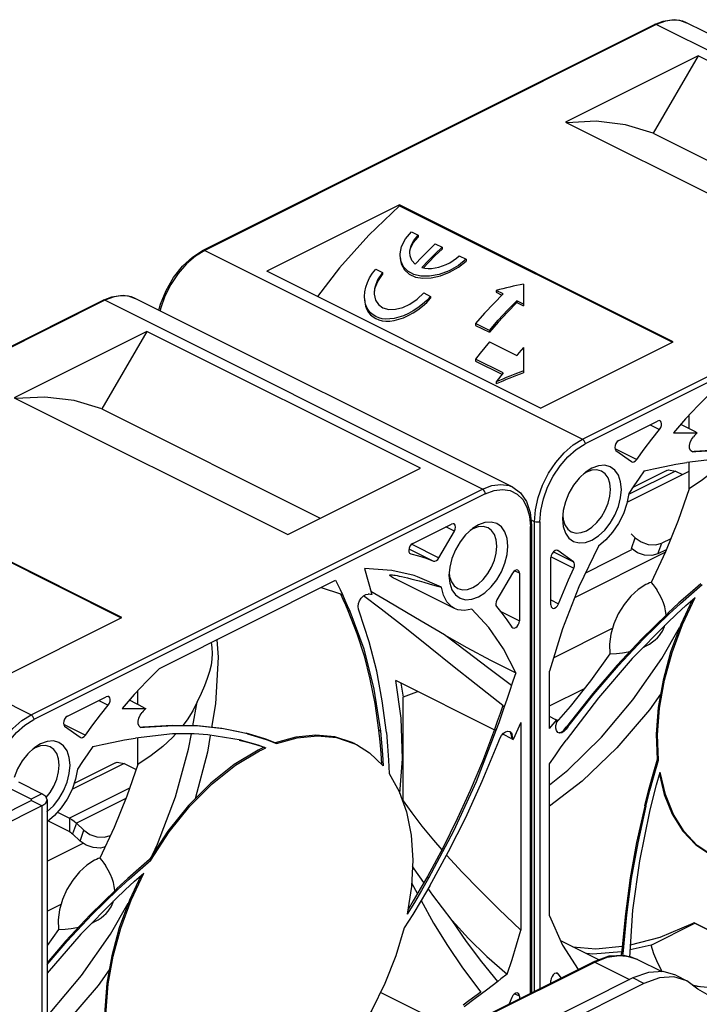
# Paper-space layout '005_EXP_CORICANT_PE_DRAWING_3_1' of a CAD drawing. Header units: millimetres. Extents: x 6 to 413, y 7 to 290.
# Tile 22 of 228: x 198.43 to 204.76, y 50.59 to 59.75. Entities that reach past the tile are written whole.
import ezdxf

# ---------------------------------------------------------------- set-up
doc = ezdxf.new("R2010")
doc.units = ezdxf.units.MM
doc.header["$LTSCALE"] = 23.1
for name, color, linetype in [('000_FAN_TRAY_L_R_SUB_AL_BL18', 7, 'CONTINUOUS'), ('CABLE_RJ_LR_BL47', 7, 'CONTINUOUS'), ('FAN_CABLE_4_LR_BL50', 7, 'CONTINUOUS'), ('FAN_CABLE_5_LR_BL48', 7, 'CONTINUOUS'), ('FAN_TRAY_L_R_MP_BL13', 7, 'CONTINUOUS'), ('PF40281BX_Q600_S99_062819_BL17', 7, 'CONTINUOUS'), ('PF40281BX_Q600_S99_062819_BL23', 7, 'CONTINUOUS')]:
    doc.layers.add(name, color=color, linetype=linetype)

# ---------------------------------------------------------------- blocks, each defined once
blk = doc.blocks.new('FAN_TRAY_L_R_MP_BL13', base_point=(211.5998, 55.8142))
at = {"layer": 'FAN_TRAY_L_R_MP_BL13', "color": 3, "linetype": 'Continuous'}
for p, q in [((204.5326, 55.5482), (204.1023, 55.3331)), ((204.4521, 55.5534), (204.1369, 55.3957)), ((204.5326, 55.5482), (204.5987, 55.5152)), ((204.1202, 54.9627), (204.1585, 54.9265)), ((204.1585, 54.9265), (204.2139, 54.8881)), ((204.4891, 54.9189), (204.4053, 54.877)), ((199.4033, 52.8277), (198.9187, 52.5854)), ((199.3228, 52.8328), (198.9377, 52.6403)), ((199.4033, 52.8277), (199.5148, 52.7719)), ((199.5098, 52.7744), (199.5169, 52.778)), ((198.6396, 52.5467), (198.4232, 52.6549)), ((199.4547, 52.5988), (198.8942, 52.3186)), ((198.687, 52.4894), (198.687, 48.6391)), ((199.4198, 52.502), (198.9594, 52.2718)), ((198.6396, 52.4321), (197.6341, 51.9294)), ((198.6396, 52.4321), (198.6396, 48.4259)), ((198.7836, 52.3738), (198.8942, 52.3186)), ((198.9594, 52.2718), (199.0291, 52.2059)), ((199.0291, 52.2059), (199.0846, 52.1675)), ((204.6384, 50.8071), (204.5195, 50.8414)), ((204.2399, 50.7818), (203.1835, 50.2536)), ((204.741, 50.7284), (204.6384, 50.8071)), ((204.849, 50.6673), (204.741, 50.7284))]:
    blk.add_line(p, q, dxfattribs=at)
at = {"layer": 'FAN_TRAY_L_R_MP_BL13', "color": 7, "linetype": 'Continuous'}
for p, q in [((204.1236, 54.8267), (204.1585, 54.9265)), ((204.3705, 54.7772), (204.4053, 54.877)), ((204.1791, 54.7883), (204.1236, 54.8267)), ((204.447, 54.8155), (204.3705, 54.7772)), ((198.5378, 52.4958), (198.3214, 52.604)), ((198.6396, 52.5467), (198.5378, 52.4958)), ((198.5378, 52.4958), (198.5378, 52.4894)), ((197.5323, 51.9803), (198.5378, 52.4831)), ((198.6396, 52.4321), (198.5378, 52.4831)), ((198.8942, 52.3186), (198.8942, 52.1939)), ((198.696, 52.2929), (198.8942, 52.1939)), ((198.9594, 52.2718), (198.9246, 52.172)), ((198.9246, 52.172), (198.9943, 52.1062)), ((198.9943, 52.1062), (199.0291, 52.2059)), ((199.0497, 52.0677), (198.9943, 52.1062)), ((204.2817, 50.8842), (204.1381, 50.8327)), ((204.4177, 50.8923), (204.2817, 50.8842)), ((204.5365, 50.858), (204.4177, 50.8923)), ((204.5365, 50.858), (204.6383, 50.8071)), ((204.1381, 50.8327), (203.0816, 50.3045)), ((204.2399, 50.7818), (204.1381, 50.8327))]:
    blk.add_line(p, q, dxfattribs=at)
at = {"layer": 'FAN_TRAY_L_R_MP_BL13', "color": 3, "linetype": 'Continuous'}
for points in [[(204.4524, 55.5533), (204.469, 55.5592), (204.5326, 55.5482)], [(204.2139, 54.8881), (204.2803, 54.8652), (204.3475, 54.8613), (204.4053, 54.877)], [(199.3231, 52.8327), (199.3396, 52.8386), (199.4033, 52.8277)], [(198.687, 52.4894), (198.6747, 52.5204), (198.6396, 52.5467)], [(198.6396, 52.4321), (198.6747, 52.4585), (198.687, 52.4894)], [(198.8942, 52.3186), (198.9163, 52.3059), (198.9382, 52.2903), (198.9594, 52.2718)], [(199.0846, 52.1675), (199.151, 52.1446), (199.2182, 52.1407), (199.276, 52.1565)], [(204.5195, 50.8414), (204.3835, 50.8333), (204.2399, 50.7818)]]:
    blk.add_lwpolyline(points, dxfattribs=at)
at = {"layer": 'FAN_TRAY_L_R_MP_BL13', "color": 7, "linetype": 'Continuous'}
for points in [[(204.3705, 54.7772), (204.3127, 54.7615), (204.2455, 54.7654), (204.1791, 54.7883)], [(198.543, 52.4894), (198.5424, 52.4918), (198.5378, 52.4958)], [(198.5378, 52.4831), (198.5424, 52.4871), (198.543, 52.4894)], [(198.8942, 52.1939), (198.9045, 52.188), (198.9147, 52.1806), (198.9246, 52.172)], [(199.226, 52.0525), (199.1834, 52.0409), (199.1161, 52.0448), (199.0497, 52.0677)]]:
    blk.add_lwpolyline(points, dxfattribs=at)
blk = doc.blocks.new('PF40281BX_Q600_S99_062819_BL17', base_point=(198.8814, 52.6431))
at = {"layer": 'PF40281BX_Q600_S99_062819_BL17', "color": 7, "linetype": 'Continuous'}
for p, q in [((199.5067, 57.1546), (199.4724, 57.1685)), ((195.0086, 55.0375), (199.2088, 57.1377)), ((199.2249, 57.1367), (195.0247, 55.0364)), ((202.7378, 55.3803), (199.2249, 57.1367)), ((203.0196, 55.3982), (199.5067, 57.1546)), ((199.6141, 56.8476), (198.3798, 56.2304)), ((199.6141, 56.8476), (199.1955, 56.1256)), ((202.1597, 55.5748), (199.6141, 56.8476)), ((198.3798, 56.2304), (200.9254, 54.9576)), ((199.1955, 56.1256), (201.2284, 55.1091)), ((200.9254, 54.9576), (202.1597, 55.5748)), ((199.3828, 54.1863), (196.8372, 55.4591)), ((196.8372, 55.4513), (199.375, 54.1824)), ((198.5376, 53.28), (202.7378, 55.3803)), ((202.7633, 55.3363), (198.5631, 53.2361)), ((202.0894, 54.8746), (202.4493, 55.0546)), ((203.1752, 55.1285), (203.1833, 55.032)), ((195.0247, 55.0364), (198.5376, 53.28)), ((202.3326, 54.7404), (202.4763, 54.9883)), ((202.4763, 54.9883), (202.3965, 55.0282)), ((202.6488, 55.0104), (202.6247, 54.9954)), ((202.6449, 55.0131), (202.6385, 55.0082)), ((202.6997, 55.0473), (202.6449, 55.0131)), ((203.1834, 50.6897), (203.1833, 55.032)), ((203.1939, 55.0447), (203.194, 50.6949)), ((202.0791, 54.8671), (202.3326, 54.7404)), ((202.0539, 54.8255), (202.283, 54.711)), ((202.0651, 54.7797), (202.0697, 54.7779)), ((202.0653, 54.7801), (202.0697, 54.7779)), ((201.639, 54.6428), (201.7075, 54.4002)), ((202.433, 54.6537), (202.426, 54.5753)), ((202.4284, 54.6019), (202.4316, 54.5683)), ((203.0163, 54.597), (202.8726, 54.3491)), ((203.0815, 54.5965), (203.0364, 54.619)), ((203.0815, 54.5965), (203.0815, 54.1556)), ((199.7334, 53.7122), (201.3718, 54.5314)), ((202.4776, 54.2697), (201.9244, 54.5463)), ((201.2377, 54.4644), (201.4161, 54.4066)), ((201.4127, 54.4454), (201.4343, 54.3991)), ((201.8467, 54.3414), (201.7002, 54.4264)), ((201.4197, 54.404), (201.4327, 54.4026)), ((201.4343, 54.3991), (201.4197, 54.404)), ((201.7945, 54.264), (201.6302, 54.3872)), ((201.4803, 54.297), (201.5027, 54.2454)), ((201.5027, 54.2454), (201.4848, 54.2516)), ((201.5907, 54.2446), (201.5841, 54.2638)), ((202.9026, 54.2451), (203.0815, 54.1556)), ((198.1485, 53.5691), (199.3828, 54.1863)), ((203.0106, 54.0961), (203.0192, 54.0882)), ((200.2674, 53.9792), (200.2771, 53.8176)), ((202.8464, 53.1407), (201.9314, 53.5994)), ((203.0467, 53.6722), (203.0207, 53.5935)), ((199.5305, 53.3769), (199.5305, 53.5025)), ((201.7269, 53.5199), (201.7878, 53.1287)), ((198.8771, 53.2684), (199.237, 53.4484)), ((199.1698, 53.4148), (199.2567, 53.3713)), ((199.4985, 53.4681), (199.3851, 53.3376)), ((199.5911, 53.3466), (199.453, 53.4156)), ((202.0005, 52.4812), (202.0005, 53.4432)), ((202.9638, 53.4239), (202.9402, 53.3543)), ((199.3851, 53.3376), (199.6046, 53.3403)), ((199.5911, 53.3466), (199.6047, 53.3403)), ((200.0436, 53.1778), (200.0842, 53.4003)), ((202.9282, 53.3637), (202.942, 53.3595)), ((202.9402, 53.3543), (202.9282, 53.3637)), ((198.8407, 53.1924), (199.0434, 53.0911)), ((198.8501, 53.1751), (198.9938, 53.0709)), ((199.5563, 53.1638), (199.5423, 53.1757)), ((199.5663, 53.161), (199.5563, 53.1638)), ((199.5587, 53.1629), (199.5774, 53.1646)), ((199.5753, 53.1608), (199.5663, 53.161)), ((199.5753, 53.1608), (199.5698, 53.1615)), ((199.5938, 53.1624), (199.5753, 53.1608)), ((199.8497, 53.1811), (199.5774, 53.1646)), ((199.5938, 53.1624), (199.5774, 53.1646)), ((200.479, 53.1196), (200.3289, 53.1487)), ((201.7878, 53.1287), (201.7708, 53.1381)), ((202.8629, 53.1331), (202.8486, 53.1451)), ((203.0943, 53.2099), (203.0241, 53.0501)), ((203.0943, 53.2099), (203.0943, 51.2767)), ((198.9938, 53.0709), (198.9968, 53.0692)), ((199.5305, 52.8171), (199.5305, 53.0665)), ((200.1816, 53.0944), (200.0557, 53.1027)), ((200.492, 53.043), (200.1816, 53.0944)), ((200.552, 53.102), (200.479, 53.1196)), ((200.5351, 53.1061), (200.5395, 53.1083)), ((200.552, 53.102), (200.5394, 53.1084)), ((200.6333, 53.0821), (200.5395, 53.1083)), ((200.7355, 53.0463), (200.8206, 53.0139)), ((201.0007, 53.0738), (200.8079, 53.0202)), ((202.8892, 53.0339), (202.8994, 53.0595)), ((202.8994, 53.0595), (202.9136, 53.0864)), ((203.0119, 53.0577), (202.9258, 53.1009)), ((202.9943, 53.1189), (203.0025, 53.1012)), ((202.9982, 53.1207), (203.0063, 53.112)), ((203.0015, 53.1019), (203.0152, 53.091)), ((203.0027, 53.1029), (203.006, 53.0884)), ((203.0063, 53.112), (203.0152, 53.091)), ((203.0119, 53.0577), (203.0241, 53.0502)), ((203.0183, 53.0774), (203.0152, 53.091)), ((203.0241, 53.0501), (203.0183, 53.0774)), ((198.5758, 52.9738), (198.5518, 52.9588)), ((198.5719, 52.9765), (198.5655, 52.9716)), ((198.6267, 53.0107), (198.5719, 52.9765)), ((200.4398, 52.8125), (200.6632, 52.9458)), ((200.6484, 53), (200.7236, 52.9744)), ((200.6687, 52.9611), (200.6505, 52.9522)), ((200.6632, 52.9458), (200.6834, 52.9557)), ((200.6869, 52.9698), (200.6687, 52.9611)), ((200.6834, 52.9557), (200.7035, 52.9652)), ((200.7051, 52.9782), (200.6869, 52.9698)), ((200.7035, 52.9652), (200.7236, 52.9744)), ((201.5413, 53.0144), (201.5649, 53.0031)), ((201.5649, 53.0031), (201.6877, 52.9263)), ((201.6877, 52.9263), (201.8145, 52.8053)), ((201.8081, 52.9119), (201.8145, 52.8053)), ((198.6784, 52.5111), (198.7147, 52.5572)), ((198.687, 52.3789), (198.6879, 52.3795)), ((199.8111, 52.1977), (199.6408, 51.934)), ((202.4681, 52.1986), (202.2368, 51.7619)), ((199.5526, 51.8424), (199.6536, 51.9276)), ((199.6408, 51.934), (199.6536, 51.9276)), ((199.4367, 51.7577), (199.3313, 51.6607)), ((199.4494, 51.7513), (199.5526, 51.8424)), ((199.4686, 51.5554), (199.5872, 51.8072)), ((199.5012, 51.7321), (199.5872, 51.8072)), ((202.2368, 51.7619), (202.2248, 51.7759)), ((199.344, 51.6543), (199.4494, 51.7513)), ((202.0772, 51.6829), (202.0385, 51.4272)), ((202.0788, 51.7159), (202.1322, 51.6151)), ((199.1039, 51.4193), (199.344, 51.6543)), ((199.3162, 51.643), (199.3161, 51.6505)), ((199.3313, 51.6607), (199.3291, 51.6556)), ((199.3291, 51.6556), (199.3391, 51.6548)), ((199.344, 51.6543), (199.3313, 51.6607)), ((199.3391, 51.6548), (199.344, 51.6543)), ((202.1052, 51.5358), (202.0385, 51.4272)), ((198.7918, 51.2835), (198.687, 51.1351)), ((202.8798, 50.8005), (202.7744, 50.7196)), ((202.3335, 50.4233), (201.7883, 50.6959)), ((203.0816, 50.6623), (203.0363, 50.685)), ((203.0816, 50.6623), (203.0816, 50.6388)), ((203.0107, 50.6509), (202.9866, 50.5912))]:
    blk.add_line(p, q, dxfattribs=at)
for points in [[(199.2088, 57.1377), (199.2894, 57.1692), (199.3676, 57.1823), (199.4407, 57.1772), (199.5067, 57.1546)], [(199.4724, 57.1685), (199.3954, 57.1804), (199.3118, 57.1697), (199.2249, 57.1367)], [(199.2249, 57.1367), (199.2152, 57.1392), (199.2088, 57.1377)], [(199.1955, 56.1256), (198.9401, 56.2043), (198.667, 56.2368), (198.394, 56.2233)], [(202.7378, 55.3803), (202.8248, 55.4132), (202.9083, 55.424), (202.9853, 55.4121), (203.0196, 55.3982)], [(202.7633, 55.3363), (202.7614, 55.3492), (202.7558, 55.3621), (202.7476, 55.373), (202.7378, 55.3803)], [(202.7633, 55.3363), (202.8454, 55.3675), (202.9242, 55.3776), (202.9968, 55.3663), (203.0603, 55.3342), (203.1125, 55.2824), (203.1513, 55.213), (203.1752, 55.1285)], [(203.0196, 55.3982), (203.0917, 55.345), (203.1472, 55.2657), (203.1821, 55.1636), (203.1939, 55.0447)], [(202.4735, 55.0561), (202.464, 55.0584), (202.4493, 55.0546)], [(202.4763, 54.9883), (202.4846, 55.0077), (202.4875, 55.0271), (202.4846, 55.0434), (202.4764, 55.0544), (202.4735, 55.0561)], [(202.9733, 54.849), (202.9664, 54.9205), (202.9461, 54.9811), (202.9135, 55.0282), (202.8704, 55.0595), (202.8187, 55.0735), (202.7609, 55.0694), (202.6997, 55.0473)], [(202.6385, 55.0082), (202.5807, 54.9545), (202.529, 54.8887), (202.4858, 54.8143), (202.4533, 54.7347), (202.433, 54.6537)], [(202.7896, 55.0194), (202.7454, 55.0317), (202.6983, 55.0284), (202.6488, 55.0104)], [(202.8715, 54.849), (202.8659, 54.9069), (202.8494, 54.9563), (202.8229, 54.9948), (202.7896, 55.0194)], [(203.1939, 55.0447), (203.1911, 55.0378), (203.1833, 55.032)], [(202.0894, 54.8746), (202.0753, 54.8643), (202.0634, 54.8492), (202.055, 54.8312), (202.0513, 54.8129), (202.0527, 54.7965)], [(202.0527, 54.7965), (202.0591, 54.7843), (202.0651, 54.7797)], [(202.0697, 54.7779), (202.1423, 54.7591), (202.2134, 54.7368), (202.283, 54.711)], [(202.6488, 54.4648), (202.6983, 54.4965), (202.7454, 54.5402), (202.7876, 54.5938), (202.8229, 54.6546), (202.8494, 54.7196), (202.8659, 54.7855), (202.8715, 54.849)], [(202.6997, 54.377), (202.7609, 54.4161), (202.8187, 54.4699), (202.8704, 54.5356), (202.9136, 54.61), (202.9461, 54.6896), (202.9664, 54.7706), (202.9733, 54.849)], [(202.283, 54.711), (202.2952, 54.7098), (202.3085, 54.7148), (202.3215, 54.7254), (202.3326, 54.7404)], [(202.1011, 54.5758), (201.8934, 54.624), (201.639, 54.6428)], [(203.0675, 54.6257), (203.058, 54.6279), (203.0434, 54.6242), (203.0288, 54.6134), (203.0163, 54.597)], [(203.0815, 54.5965), (203.0786, 54.613), (203.0703, 54.624), (203.0675, 54.6257)], [(201.3718, 54.5314), (201.3925, 54.4883), (201.4127, 54.4454)], [(201.9244, 54.5463), (201.9113, 54.553), (201.9002, 54.5591), (201.8913, 54.5643), (201.8844, 54.5689), (201.8793, 54.5728), (201.8761, 54.5762), (201.8748, 54.579), (201.8755, 54.5811), (201.8785, 54.5825), (201.8837, 54.5832), (201.8911, 54.5832), (201.9007, 54.5824), (201.9126, 54.5808), (201.9269, 54.5784), (201.9437, 54.5753), (201.9632, 54.5712), (201.9854, 54.5663), (202.0107, 54.5604), (202.0392, 54.5535), (202.0713, 54.5454), (202.1072, 54.5361), (202.1472, 54.5255), (202.1917, 54.5134), (202.2411, 54.4998), (202.2958, 54.4845), (202.3564, 54.4674)], [(202.3564, 54.4674), (202.1335, 54.5653), (202.1011, 54.5758)], [(202.426, 54.5753), (202.433, 54.5039), (202.4533, 54.4432), (202.4858, 54.3962), (202.529, 54.3649), (202.5807, 54.3509), (202.6385, 54.3549), (202.6997, 54.377)], [(202.4316, 54.5683), (202.4481, 54.5189), (202.4746, 54.4805), (202.5079, 54.4559)], [(202.4776, 54.2697), (202.4521, 54.2852), (202.4073, 54.3305), (202.3749, 54.3921), (202.3564, 54.4674)], [(202.5079, 54.4559), (202.5521, 54.4435), (202.5992, 54.4469), (202.6488, 54.4648)], [(201.4161, 54.4066), (201.4396, 54.355), (201.4625, 54.3033), (201.4848, 54.2516)], [(201.4343, 54.3991), (201.4575, 54.3482), (201.4803, 54.297)], [(201.5841, 54.2638), (201.5802, 54.2878), (201.5836, 54.3147), (201.5936, 54.3419), (201.6095, 54.367), (201.6296, 54.3869), (201.6513, 54.3991), (201.6731, 54.4027)], [(201.7075, 54.4002), (201.6961, 54.4011), (201.6846, 54.402), (201.6731, 54.4027)], [(202.3846, 54.0248), (202.114, 54.1835), (201.8467, 54.3414)], [(202.8726, 54.3491), (202.8649, 54.3316), (202.8615, 54.314), (202.8629, 54.2984), (202.8688, 54.2864)], [(201.4848, 54.2516), (201.5692, 54.0359), (201.6361, 53.8276), (201.691, 53.6129), (201.7356, 53.3843), (201.7708, 53.1381)], [(201.5027, 54.2454), (201.6327, 53.8932), (201.7269, 53.5199)], [(201.8438, 53.1173), (201.8057, 53.4105), (201.7536, 53.6868), (201.683, 53.9599), (201.5907, 54.2446)], [(202.9266, 53.3679), (202.6797, 53.5615), (202.4595, 53.7363), (202.2522, 53.9025), (202.0318, 54.0788), (201.7945, 54.264)], [(202.6399, 54.2619), (202.571, 54.25), (202.5075, 54.258), (202.4776, 54.2697)], [(203.0467, 53.6722), (202.9326, 53.8954), (202.7966, 54.0926), (202.6399, 54.2619)], [(202.8688, 54.2864), (202.9183, 54.2259), (202.9656, 54.1625), (203.0106, 54.0961)], [(203.0192, 54.0882), (203.0327, 54.0863), (203.0466, 54.0916), (203.0601, 54.1029), (203.0713, 54.1187), (203.0789, 54.1371), (203.0815, 54.1556)], [(200.2148, 53.9529), (200.2211, 53.9061), (200.2237, 53.8507)], [(202.3846, 54.0248), (202.5927, 53.9075), (202.8129, 53.7901), (203.0467, 53.6722)], [(203.0077, 53.5544), (202.7957, 53.7121), (202.5886, 53.8685), (202.3846, 54.0248)], [(200.2237, 53.8507), (200.2211, 53.7978), (200.2124, 53.7413), (200.1973, 53.6818), (200.1763, 53.6187), (200.15, 53.5514), (200.1191, 53.4789), (200.0842, 53.4003)], [(200.2771, 53.8176), (200.2524, 53.3826), (200.2165, 53.1625)], [(199.7334, 53.7122), (199.6147, 53.593), (199.4985, 53.4681)], [(201.9693, 52.5492), (201.9931, 52.8717), (201.9822, 53.2479), (201.9313, 53.5993)], [(203.0207, 53.5935), (202.9857, 53.4889), (202.9638, 53.4239)], [(201.9785, 53.5758), (201.9889, 53.5185), (202.0005, 53.4432)], [(202.1397, 53.495), (202.1248, 53.4913), (202.0005, 53.4432)], [(199.2612, 53.4499), (199.2511, 53.4521), (199.237, 53.4484)], [(199.2567, 53.3713), (199.2673, 53.3883), (199.2737, 53.4069), (199.2751, 53.4247), (199.2714, 53.4393), (199.263, 53.4489), (199.2612, 53.4499)], [(199.0434, 53.0911), (199.113, 53.1864), (199.1841, 53.2799), (199.2567, 53.3713)], [(199.6046, 53.3403), (199.5932, 53.3278), (199.5819, 53.3152), (199.5705, 53.3026)], [(200.0842, 53.4003), (200.042, 53.3168), (199.9904, 53.2339), (199.9493, 53.1794)], [(202.9266, 53.3679), (202.9008, 53.293), (202.8748, 53.2187), (202.8486, 53.1451)], [(202.9402, 53.3543), (202.9148, 53.2804), (202.8891, 53.2067), (202.8629, 53.1331)], [(198.0922, 52.5116), (198.1007, 52.6224), (198.1261, 52.7374), (198.1672, 52.8523), (198.2226, 52.9627), (198.2901, 53.0643), (198.3672, 53.1532), (198.4507, 53.2261), (198.5376, 53.28)], [(198.1512, 52.6162), (198.1751, 52.7247), (198.2139, 52.833), (198.2661, 52.9369), (198.3297, 53.0326), (198.4022, 53.1164), (198.481, 53.1851), (198.5631, 53.2361)], [(198.5376, 53.28), (198.5474, 53.2727), (198.5556, 53.2619), (198.5612, 53.249), (198.5631, 53.2361)], [(198.8771, 53.2684), (198.8624, 53.2574), (198.85, 53.2411), (198.8418, 53.2219), (198.8389, 53.2026), (198.8418, 53.1862), (198.8501, 53.1751)], [(199.5423, 53.1757), (199.5344, 53.1952), (199.5334, 53.2207), (199.5396, 53.2491), (199.5522, 53.2771), (199.5705, 53.3026)], [(200.3289, 53.1487), (200.1035, 53.1746), (199.8626, 53.1789), (199.5938, 53.1624)], [(200.4667, 53.1223), (200.3116, 53.1519), (200.0869, 53.177), (199.8497, 53.1811)], [(201.7708, 53.1381), (201.7824, 53.0302), (201.7916, 52.9227), (201.798, 52.821)], [(201.7878, 53.1287), (201.7992, 53.0196), (201.8081, 52.9119)], [(202.8486, 53.1451), (202.7365, 52.8474), (202.6239, 52.5763), (202.5035, 52.3126), (202.3712, 52.0473), (202.2248, 51.7759)], [(202.8629, 53.1331), (202.6776, 52.6558), (202.4681, 52.1986)], [(202.9136, 53.0864), (202.9318, 53.1081), (202.9522, 53.1225), (202.9731, 53.1283)], [(202.9731, 53.1283), (202.9919, 53.1247), (202.9982, 53.1207)], [(198.9004, 52.8124), (198.8935, 52.8839), (198.8732, 52.9445), (198.8406, 52.9916), (198.7974, 53.0229), (198.7457, 53.0369), (198.6879, 53.0328), (198.6267, 53.0107)], [(198.9968, 53.0692), (199.005, 53.067), (199.0179, 53.0694), (199.0312, 53.0777), (199.0434, 53.0911)], [(199.2003, 53.0044), (199.3053, 53.0262), (199.4085, 53.0463), (199.5103, 53.0643)], [(200.0557, 53.1027), (199.8543, 53.1021), (199.5103, 53.0643)], [(199.8837, 53.1022), (199.8528, 53.068), (199.7632, 52.9847), (199.6568, 52.9011), (199.5305, 52.8171)], [(199.6685, 51.9769), (199.7157, 52.0767), (199.8805, 52.5172), (200.0041, 52.9611), (200.0299, 53.1026)], [(200.2046, 53.0893), (200.1789, 52.9319), (200.0648, 52.5002)], [(200.4732, 53.0455), (200.5531, 53.0257), (200.6304, 53.0033), (200.7051, 52.9782)], [(200.492, 53.043), (200.5712, 53.0228), (200.6484, 53)], [(200.552, 53.102), (200.646, 53.0757), (200.7355, 53.0463)], [(200.8079, 53.0202), (200.7228, 53.0526), (200.6333, 53.0821)], [(200.8206, 53.0139), (201.0144, 53.0676), (201.2014, 53.0857), (201.3782, 53.0679), (201.5413, 53.0144)], [(201.5521, 53.0095), (201.5255, 53.0222), (201.3629, 53.0748), (201.1869, 53.0921), (201.0007, 53.0738)], [(201.8438, 53.1173), (201.8556, 52.9875), (201.864, 52.8597), (201.8692, 52.734)], [(203.006, 53.0884), (203.0092, 53.0737), (203.0123, 53.0589)], [(198.5655, 52.9716), (198.5077, 52.9178), (198.456, 52.8521), (198.4129, 52.7777), (198.3803, 52.6981)], [(198.7167, 52.9828), (198.6725, 52.9951), (198.6254, 52.9917), (198.5758, 52.9738)], [(198.7986, 52.8124), (198.793, 52.8703), (198.7765, 52.9197), (198.75, 52.9582), (198.7167, 52.9828)], [(199.1134, 52.9857), (199.0647, 52.9161), (199.0169, 52.8455), (198.97, 52.774)], [(199.1134, 52.9857), (199.1425, 52.992), (199.1715, 52.9983), (199.2003, 53.0044)], [(200.6505, 52.9522), (200.427, 52.8189), (200.2091, 52.6457), (200.0021, 52.4369), (199.8111, 52.1977)], [(202.2466, 51.6886), (202.4222, 52.0075), (202.5827, 52.3261), (202.7356, 52.6624), (202.8892, 53.0339)], [(198.97, 52.774), (198.9515, 52.6803), (198.9191, 52.5863), (198.8743, 52.4962), (198.819, 52.4136), (198.7555, 52.3422), (198.6865, 52.285)], [(198.6879, 52.3795), (198.7458, 52.4333), (198.7975, 52.499), (198.8406, 52.5734), (198.8732, 52.653), (198.8935, 52.734), (198.9004, 52.8124)], [(198.7147, 52.5572), (198.75, 52.618), (198.7765, 52.683), (198.793, 52.7489), (198.7986, 52.8124)], [(199.5305, 52.8171), (199.4285, 52.5235), (199.3104, 52.2331), (199.177, 51.9479)], [(199.6536, 51.9276), (199.8238, 52.1913), (200.0148, 52.4305), (200.2218, 52.6393), (200.4398, 52.8125)], [(201.8692, 52.734), (201.9625, 52.5683), (202.031, 52.3765), (202.0734, 52.1622), (202.0889, 51.9295), (202.0772, 51.6829)], [(202.0005, 52.4812), (202.0805, 52.3679), (202.1743, 52.2455), (202.2828, 52.1135), (202.3596, 52.0257)], [(199.177, 51.9479), (199.1613, 51.9422), (199.1455, 51.9357), (199.1296, 51.9282)], [(199.177, 51.9479), (199.196, 51.925), (199.214, 51.9015), (199.2308, 51.8776)], [(202.4041, 51.9747), (202.4071, 51.9713), (202.5487, 51.8177), (202.7091, 51.6516), (202.8902, 51.4718), (203.0943, 51.2767)], [(199.1296, 51.9282), (199.0571, 51.8824), (198.988, 51.8197), (198.9254, 51.743), (198.8722, 51.6558), (198.8306, 51.5621)], [(199.3161, 51.6505), (199.3123, 51.684), (199.3048, 51.7193), (199.2933, 51.7565), (199.2774, 51.7952), (199.2567, 51.8357), (199.2308, 51.8776)], [(199.6408, 51.934), (199.5399, 51.8487), (199.4367, 51.7577)], [(202.1927, 51.7196), (202.1034, 51.8466), (202.0862, 51.8726)], [(199.56, 51.7834), (199.4533, 51.5555), (199.3585, 51.2981), (199.288, 51.0389), (199.2434, 50.7829), (199.2253, 50.5349), (199.2341, 50.2996)], [(202.2248, 51.7759), (202.1594, 51.6612), (202.0936, 51.5496), (202.045, 51.4701)], [(202.2368, 51.7619), (202.1713, 51.6474), (202.1052, 51.5358)], [(199.3251, 51.5693), (199.414, 51.6528), (199.5012, 51.7321)], [(202.2466, 51.6886), (202.1673, 51.553), (202.0883, 51.4231), (202.0097, 51.2989)], [(202.4572, 51.368), (202.2744, 51.6034), (202.232, 51.6637)], [(199.3291, 51.6556), (199.089, 51.4197), (198.8611, 51.1763), (198.687, 50.9733)], [(199.3251, 51.5693), (198.9997, 51.2382), (198.687, 50.8758)], [(198.687, 50.4799), (198.7158, 50.5082), (199.0082, 50.8563), (199.2755, 51.2385), (199.4428, 51.527)], [(198.8306, 51.5621), (198.8026, 51.4659), (198.7895, 51.3716), (198.7918, 51.2835)], [(199.103, 51.3433), (199.1312, 51.3563), (199.163, 51.3742), (199.1912, 51.3931), (199.2156, 51.4127), (199.2364, 51.4325), (199.2541, 51.4524), (199.2691, 51.4725), (199.2818, 51.4931), (199.2927, 51.5146), (199.3017, 51.5375), (199.305, 51.5488)], [(199.2468, 50.2933), (199.238, 50.5298), (199.2564, 50.779), (199.3016, 51.0364), (199.3728, 51.2968), (199.4686, 51.5554)], [(202.1664, 51.5516), (202.2834, 51.3431), (202.412, 51.1344), (202.553, 50.928), (202.7232, 50.7013)], [(198.687, 50.9565), (198.8748, 51.1753), (199.1039, 51.4193)], [(198.7918, 51.2835), (198.8541, 51.2861), (198.9115, 51.2919), (198.9641, 51.3006), (198.9812, 51.3045)], [(202.0097, 51.2989), (201.9323, 51.0384), (201.8306, 50.7811), (201.7068, 50.5317), (201.563, 50.2951), (201.402, 50.0757)], [(202.4572, 51.368), (202.6078, 51.1987), (202.7774, 51.0325), (202.9669, 50.8679)], [(202.8798, 50.8004), (202.7313, 50.9821), (202.5903, 51.1702), (202.4572, 51.3679)], [(202.9669, 50.8679), (203.0131, 51.0039), (203.0556, 51.1402), (203.0943, 51.2767)], [(199.2649, 50.9064), (199.1634, 50.7625), (198.8597, 50.4076), (198.687, 50.2424)], [(202.9669, 50.8679), (202.9088, 50.8228), (202.8798, 50.8005)], [(202.7232, 50.7013), (202.6675, 50.6595), (202.6122, 50.6185), (202.5572, 50.5784)], [(202.7744, 50.7196), (202.6702, 50.641), (202.5668, 50.5649)], [(203.0676, 50.6915), (203.0602, 50.6936), (203.0467, 50.6915), (203.0328, 50.6828), (203.0202, 50.6687), (203.0107, 50.6509)], [(203.0816, 50.6623), (203.0789, 50.6782), (203.0714, 50.689), (203.0676, 50.6915)]]:
    blk.add_lwpolyline(points, dxfattribs=at)
blk = doc.blocks.new('000_FAN_TRAY_L_R_SUB_AL_BL18', base_point=(211.2732, 54.3192))
at = {"layer": '000_FAN_TRAY_L_R_SUB_AL_BL18', "color": 7, "linetype": 'Continuous'}
for p, q in [((203.9144, 51.0337), (203.7656, 50.9807)), ((203.7817, 50.9797), (203.8992, 51.0249)), ((203.8992, 51.0249), (204.0087, 51.0414)), ((204.0552, 51.0414), (203.9144, 51.0337)), ((204.0087, 51.0414), (204.1105, 51.0307)), ((204.1801, 51.005), (204.0552, 51.0414)), ((204.1105, 51.0307), (204.1798, 51.0052)), ((202.7092, 50.4525), (203.7656, 50.9807)), ((202.7253, 50.4515), (203.7817, 50.9797)), ((203.7817, 50.9797), (204.1069, 50.8171)), ((204.1798, 51.0052), (204.4068, 50.8917)), ((204.758, 50.7509), (204.6923, 50.7658)), ((204.7006, 50.7598), (204.9673, 50.7345))]:
    blk.add_line(p, q, dxfattribs=at)
blk.add_lwpolyline([(203.7656, 50.9807), (203.7689, 50.9819), (203.7817, 50.9797)], dxfattribs=at)
blk = doc.blocks.new('PF40281BX_Q600_S99_062819_BL23', base_point=(204.0254, 55.2278))
at = {"layer": 'PF40281BX_Q600_S99_062819_BL23', "color": 7, "linetype": 'Continuous'}
for p, q in [((204.6362, 59.7192), (204.6019, 59.7331)), ((200.1381, 57.6022), (204.3383, 59.7023)), ((204.3544, 59.7013), (200.1542, 57.6012)), ((207.8673, 57.9448), (204.3544, 59.7013)), ((208.1491, 57.9627), (204.6362, 59.7192)), ((204.7436, 59.4122), (203.5093, 58.7951)), ((204.7436, 59.4122), (204.325, 58.6902)), ((207.2892, 58.1394), (204.7436, 59.4122)), ((203.5093, 58.7951), (206.0548, 57.5223)), ((204.325, 58.6902), (206.3579, 57.6738)), ((201.9667, 58.0238), (200.7324, 57.4066)), ((204.5123, 56.751), (201.9667, 58.0238)), ((201.9667, 58.016), (201.9667, 58.0238)), ((201.9667, 58.016), (204.5045, 56.7471)), ((203.6671, 55.8447), (207.8673, 57.9448)), ((207.8928, 57.9009), (203.6926, 55.8008)), ((202.0761, 57.7731), (202.1398, 57.7413)), ((202.1398, 57.7413), (202.1398, 57.7247)), ((202.2989, 57.6617), (202.3625, 57.6299)), ((202.3625, 57.6299), (202.3625, 57.6133)), ((200.1542, 57.6012), (203.6671, 55.8447)), ((202.0637, 57.5502), (202.0607, 57.5801)), ((202.5216, 57.5504), (202.5852, 57.5185)), ((202.1743, 57.4413), (202.2018, 57.4356)), ((202.5852, 57.5185), (202.5852, 57.5019)), ((203.278, 56.1338), (200.7324, 57.4066)), ((201.7452, 57.4272), (201.8088, 57.3954)), ((201.8088, 57.3954), (201.8088, 57.3778)), ((203.1198, 57.2879), (203.1198, 57.084)), ((201.7298, 57.206), (201.7301, 57.194)), ((202.1907, 57.2045), (202.2543, 57.1727)), ((202.2543, 57.1727), (202.2543, 57.155)), ((202.9289, 57.1963), (202.8653, 57.2282)), ((202.8653, 57.2282), (202.8653, 57.2113)), ((202.8653, 57.2113), (202.9179, 57.185)), ((203.1198, 57.1009), (203.0562, 57.1327)), ((203.0562, 57.1327), (203.0562, 57.1158)), ((203.0562, 57.1158), (203.1198, 57.084)), ((202.8016, 56.8568), (202.6743, 56.9205)), ((202.6743, 56.9205), (202.6743, 56.9027)), ((202.6743, 56.9027), (202.8016, 56.8391)), ((202.8016, 56.8568), (202.8016, 56.8391)), ((202.8016, 56.7495), (203.0562, 56.6222)), ((203.278, 56.1338), (204.5123, 56.751)), ((203.1198, 56.6977), (203.1198, 56.4618)), ((202.9289, 56.4623), (202.6743, 56.5896)), ((202.6743, 56.5896), (202.6743, 56.5709)), ((202.6743, 56.5709), (202.9186, 56.4488)), ((202.9289, 56.4623), (202.9076, 56.4343)), ((202.8653, 56.3777), (202.8653, 56.3587)), ((204.6599, 55.9416), (204.6599, 56.0671)), ((204.0066, 55.8331), (204.3665, 56.0131)), ((204.2993, 55.9795), (204.3862, 55.936)), ((204.628, 56.0328), (204.5146, 55.9023)), ((204.7206, 55.9113), (204.5824, 55.9803)), ((204.5146, 55.9023), (204.7341, 55.905)), ((204.7206, 55.9113), (204.7342, 55.905)), ((203.9702, 55.7572), (204.1729, 55.6558)), ((203.9796, 55.7398), (204.1233, 55.6356)), ((204.6858, 55.7285), (204.6718, 55.7404)), ((204.6958, 55.7257), (204.6858, 55.7285)), ((204.6882, 55.7276), (204.7069, 55.7293)), ((204.7048, 55.7255), (204.6958, 55.7257)), ((204.7048, 55.7255), (204.6993, 55.7262)), ((204.7233, 55.7271), (204.7048, 55.7255)), ((204.9792, 55.7458), (204.7069, 55.7293)), ((204.7233, 55.7271), (204.7069, 55.7293)), ((204.1233, 55.6356), (204.1263, 55.6339)), ((204.6599, 55.3816), (204.6599, 55.6312)), ((203.7053, 55.5385), (203.6812, 55.5235)), ((203.7014, 55.5413), (203.695, 55.5364)), ((203.7562, 55.5754), (203.7014, 55.5413)), ((204.6599, 55.3816), (204.5579, 55.088)), ((203.4895, 55.1819), (203.4826, 55.1035)), ((203.2216, 55.0764), (203.1891, 55.0927)), ((203.2216, 50.7088), (203.2216, 55.0764)), ((203.2726, 55.0764), (203.2726, 50.7342)), ((203.4849, 55.13), (203.4882, 55.0965)), ((203.3975, 54.7972), (203.5833, 54.7043)), ((203.4396, 54.8084), (203.4365, 54.81)), ((203.4396, 54.8084), (203.4366, 54.8102)), ((203.5833, 54.7043), (203.4396, 54.8084)), ((203.3744, 54.3019), (203.3744, 54.7428)), ((203.3756, 54.7511), (203.5871, 54.6454)), ((204.6821, 54.4071), (204.783, 54.4923)), ((203.3744, 54.3488), (203.4453, 54.3133)), ((204.5661, 54.3223), (204.4608, 54.2254)), ((204.5789, 54.316), (204.6821, 54.4071)), ((204.5981, 54.1201), (204.7167, 54.3719)), ((204.6307, 54.2967), (204.7167, 54.3719)), ((204.4735, 54.219), (204.5789, 54.316)), ((204.2334, 53.984), (204.4735, 54.219)), ((204.4456, 54.2076), (204.4455, 54.215)), ((204.4608, 54.2254), (204.4585, 54.2203)), ((204.4585, 54.2203), (204.4685, 54.2195)), ((204.4735, 54.219), (204.4608, 54.2254)), ((204.4685, 54.2195), (204.4735, 54.219)), ((203.9212, 53.848), (203.7427, 53.5954)), ((203.3617, 53.1533), (203.3617, 53.6876)), ((203.7427, 53.5954), (203.5539, 53.3563)), ((203.7643, 53.4772), (203.5182, 53.168)), ((203.5539, 53.3563), (203.4245, 53.21)), ((203.4141, 53.2378), (203.3617, 53.264)), ((203.3617, 53.1533), (203.4283, 53.2332)), ((203.4155, 53.2393), (203.4141, 53.2379)), ((203.4155, 53.2395), (203.4283, 53.2331)), ((203.5016, 53.1466), (203.4813, 53.126)), ((203.5152, 53.1458), (203.4954, 53.1255)), ((203.5152, 53.1458), (203.5015, 53.1466)), ((203.5016, 53.1466), (203.5182, 53.168)), ((203.5317, 53.167), (203.5152, 53.1458)), ((203.5317, 53.167), (203.5182, 53.168)), ((203.4558, 53.1105), (203.4375, 53.1173)), ((203.4602, 53.1141), (203.4503, 53.1126)), ((203.4813, 53.126), (203.4602, 53.1141)), ((204.3635, 52.8643), (204.3762, 52.8579)), ((203.3617, 51.4102), (203.3617, 52.8249)), ((204.3575, 52.6285), (204.3906, 52.7472)), ((203.6649, 52.662), (203.3617, 52.4296)), ((204.2589, 52.429), (204.2461, 52.4354)), ((204.2461, 52.4354), (204.2473, 52.4313)), ((204.2473, 52.4313), (204.2589, 52.429)), ((204.0767, 51.4209), (204.0426, 51.0567)), ((204.3062, 51.1375), (204.7138, 51.3413)), ((204.708, 51.3462), (204.6989, 51.3417)), ((205.4518, 50.9743), (204.7079, 51.3462)), ((204.708, 51.3462), (204.7138, 51.3413)), ((204.7138, 51.3413), (205.4499, 50.9733)), ((203.8218, 51.0007), (203.4659, 51.1783)), ((204.3062, 51.1375), (204.1122, 51.093)), ((204.034, 51.0751), (204.031, 51.0744)), ((204.031, 51.0401), (204.0326, 51.0606)), ((204.0426, 51.0567), (204.0326, 51.0606)), ((204.0426, 51.0567), (204.0413, 51.0406)), ((203.4367, 50.8759), (203.4232, 50.8779)), ((203.4267, 50.8774), (203.4453, 50.8681)), ((203.4453, 50.8681), (203.4367, 50.8759)), ((203.4694, 50.8326), (203.4453, 50.8681)), ((203.3744, 50.7851), (203.3744, 50.8085))]:
    blk.add_line(p, q, dxfattribs=at)
for points in [[(204.3383, 59.7023), (204.4189, 59.7338), (204.4971, 59.7469), (204.5702, 59.7418), (204.6362, 59.7192)], [(204.6019, 59.7331), (204.5249, 59.745), (204.4413, 59.7343), (204.3544, 59.7013)], [(204.3544, 59.7013), (204.3447, 59.7038), (204.3383, 59.7023)], [(204.325, 58.6902), (204.0696, 58.7689), (203.7964, 58.8014), (203.5234, 58.788)], [(201.9667, 58.016), (201.6795, 57.743), (201.4064, 57.4374), (201.203, 57.1713)], [(201.9707, 57.5558), (201.971, 57.5678), (201.9853, 57.6376), (202.0213, 57.7087), (202.0761, 57.7731)], [(202.0607, 57.5801), (202.0615, 57.5958), (202.0738, 57.6464), (202.0991, 57.6938), (202.1398, 57.7413)], [(202.0629, 57.59), (202.0696, 57.6178), (202.0809, 57.6458), (202.0966, 57.6733), (202.1163, 57.6998), (202.1398, 57.7247)], [(202.2989, 57.6617), (202.2355, 57.6005), (202.1727, 57.5376), (202.1106, 57.4731)], [(202.1743, 57.4413), (202.2364, 57.5058), (202.2991, 57.5687), (202.3625, 57.6299)], [(199.7275, 57.0442), (199.7417, 57.1012), (199.7937, 57.2283), (199.8627, 57.3473), (199.9456, 57.4525), (200.0388, 57.5389), (200.1381, 57.6022)], [(200.1542, 57.6012), (200.0673, 57.5473), (199.9837, 57.4744), (199.9067, 57.3855), (199.8392, 57.2839), (199.7838, 57.1735), (199.7426, 57.0586), (199.7383, 57.0388)], [(200.1381, 57.6022), (200.1445, 57.6037), (200.1542, 57.6012)], [(202.5852, 57.5185), (202.5135, 57.4611), (202.4267, 57.4116), (202.3348, 57.377), (202.245, 57.3599), (202.1637, 57.3603), (202.0977, 57.3764), (202.0422, 57.4068), (202.0027, 57.4486), (201.9774, 57.5039), (201.9707, 57.5558)], [(201.9707, 57.5388), (201.9811, 57.4746), (202.0116, 57.4191), (202.0564, 57.3797), (202.1153, 57.3529), (202.1823, 57.3414), (202.2617, 57.3445), (202.3459, 57.3632), (202.4319, 57.3972), (202.5148, 57.4452), (202.5852, 57.5019)], [(202.1106, 57.4731), (202.0813, 57.5061), (202.0637, 57.5502)], [(202.3625, 57.6133), (202.2991, 57.5519), (202.2363, 57.4888), (202.188, 57.4384)], [(202.2018, 57.4356), (202.2316, 57.433), (202.2632, 57.4337), (202.2964, 57.4377), (202.3306, 57.4451), (202.3652, 57.4558), (202.3997, 57.4697), (202.4332, 57.4864), (202.4652, 57.5058), (202.4949, 57.5272), (202.5216, 57.5504)], [(201.6398, 57.172), (201.643, 57.2159), (201.6521, 57.2588), (201.6672, 57.3024), (201.688, 57.3458), (201.7142, 57.3877), (201.7452, 57.4272)], [(201.8088, 57.3954), (201.7612, 57.3258), (201.7356, 57.2568), (201.7298, 57.206)], [(201.7321, 57.2057), (201.7372, 57.245), (201.7629, 57.3112), (201.8088, 57.3778)], [(202.2543, 57.1727), (202.219, 57.1353), (202.1798, 57.0999), (202.1375, 57.0673), (202.0933, 57.0382), (202.0481, 57.0134), (202.0032, 56.9933), (201.9592, 56.9782), (201.9171, 56.968), (201.8773, 56.9626), (201.8401, 56.9618), (201.8056, 56.9653), (201.774, 56.973), (201.7452, 56.9847), (201.7193, 57.0003), (201.6966, 57.0198), (201.6771, 57.0432), (201.6612, 57.0706), (201.6494, 57.1018), (201.6421, 57.1367), (201.6398, 57.172)], [(201.7301, 57.194), (201.7427, 57.1387), (201.7705, 57.0959), (201.8122, 57.0665), (201.8664, 57.0514), (201.9287, 57.0528), (201.9952, 57.0695), (202.0626, 57.1005), (202.1295, 57.1459), (202.1907, 57.2045)], [(202.9289, 57.1963), (202.8426, 57.1074), (202.7578, 57.0154), (202.6743, 56.9205)], [(201.6398, 57.1535), (201.6421, 57.118), (201.6494, 57.083), (201.6613, 57.0517), (201.6772, 57.0244), (201.6967, 57.0009), (201.7194, 56.9814), (201.7453, 56.9658), (201.774, 56.9541), (201.8056, 56.9465), (201.8399, 56.943), (201.8771, 56.9438), (201.9169, 56.9493), (201.959, 56.9595), (202.0029, 56.9748), (202.0479, 56.995), (202.0931, 57.0199), (202.1374, 57.0491), (202.1797, 57.0819), (202.219, 57.1175), (202.2543, 57.155)], [(202.8016, 56.8568), (202.885, 56.9517), (202.9699, 57.0437), (203.0562, 57.1327)], [(203.0562, 57.1158), (202.9699, 57.0266), (202.885, 56.9343), (202.8016, 56.8391)], [(202.8016, 56.7495), (202.7587, 56.6969), (202.7163, 56.6436), (202.6743, 56.5896)], [(203.1198, 56.6977), (203.0985, 56.6727), (203.0773, 56.6476), (203.0562, 56.6222)], [(202.9076, 56.4343), (202.8863, 56.4061), (202.8653, 56.3777)], [(204.8629, 56.2769), (204.7442, 56.1577), (204.628, 56.0328)], [(204.3907, 56.0146), (204.3806, 56.0168), (204.3665, 56.0131)], [(204.3862, 55.936), (204.3968, 55.953), (204.4032, 55.9716), (204.4046, 55.9894), (204.4009, 56.004), (204.3925, 56.0136), (204.3907, 56.0146)], [(204.1729, 55.6558), (204.2425, 55.7512), (204.3136, 55.8446), (204.3862, 55.936)], [(204.7341, 55.905), (204.7227, 55.8925), (204.7114, 55.8799), (204.7, 55.8673)], [(203.2216, 55.0764), (203.2302, 55.1871), (203.2556, 55.3021), (203.2967, 55.4171), (203.3521, 55.5274), (203.4196, 55.629), (203.4966, 55.718), (203.5802, 55.7908), (203.6671, 55.8447)], [(203.2726, 55.0764), (203.2807, 55.181), (203.3046, 55.2895), (203.3434, 55.3977), (203.3956, 55.5017), (203.4591, 55.5973), (203.5317, 55.6811), (203.6105, 55.7499), (203.6926, 55.8008)], [(203.6671, 55.8447), (203.6769, 55.8375), (203.6851, 55.8266), (203.6906, 55.8137), (203.6926, 55.8008)], [(204.0066, 55.8331), (203.9919, 55.8222), (203.9795, 55.8058), (203.9713, 55.7866), (203.9684, 55.7674), (203.9713, 55.7509), (203.9796, 55.7398)], [(204.6718, 55.7404), (204.6639, 55.7599), (204.6629, 55.7854), (204.6691, 55.8138), (204.6817, 55.8418), (204.7, 55.8673)], [(205.4584, 55.7134), (205.233, 55.7393), (204.9921, 55.7436), (204.7233, 55.7271)], [(204.0299, 55.3771), (204.0229, 55.4486), (204.0026, 55.5093), (203.9701, 55.5563), (203.9269, 55.5876), (203.8752, 55.6016), (203.8174, 55.5976), (203.7562, 55.5754)], [(204.1263, 55.6339), (204.1344, 55.6317), (204.1474, 55.6341), (204.1607, 55.6424), (204.1729, 55.6558)], [(204.3298, 55.5691), (204.4347, 55.5909), (204.538, 55.611), (204.6398, 55.629)], [(205.1852, 55.6674), (204.9838, 55.6668), (204.6398, 55.629)], [(205.0132, 55.6669), (204.9822, 55.6325), (204.8926, 55.5493), (204.7862, 55.4656), (204.6599, 55.3816)], [(203.695, 55.5364), (203.6372, 55.4826), (203.5855, 55.4169), (203.5423, 55.3424), (203.5098, 55.2628), (203.4895, 55.1819)], [(203.8462, 55.5475), (203.8019, 55.5599), (203.7549, 55.5565), (203.7053, 55.5385)], [(203.928, 55.3771), (203.9225, 55.435), (203.906, 55.4845), (203.8794, 55.5229), (203.8462, 55.5475)], [(204.2429, 55.5504), (204.1942, 55.4808), (204.1464, 55.4102), (204.0995, 55.3388)], [(204.2429, 55.5504), (204.272, 55.5568), (204.3009, 55.563), (204.3298, 55.5691)], [(203.7053, 54.9929), (203.7549, 55.0246), (203.8019, 55.0683), (203.8442, 55.1219), (203.8794, 55.1827), (203.906, 55.2477), (203.9225, 55.3136), (203.928, 55.3771)], [(203.7562, 54.9051), (203.8174, 54.9442), (203.8752, 54.998), (203.9269, 55.0637), (203.9701, 55.1381), (204.0026, 55.2178), (204.0229, 55.2987), (204.0299, 55.3771)], [(204.0995, 55.3388), (204.081, 55.245), (204.0486, 55.151), (204.0038, 55.0609), (203.9485, 54.9783), (203.885, 54.9069), (203.816, 54.8497)], [(203.2726, 55.0764), (203.2609, 55.0725), (203.2471, 55.0711), (203.2333, 55.0725), (203.2216, 55.0764)], [(203.4826, 55.1035), (203.4895, 55.032), (203.5098, 54.9713), (203.5423, 54.9243), (203.5855, 54.893), (203.6372, 54.879), (203.695, 54.883), (203.7562, 54.9051)], [(203.4882, 55.0965), (203.5046, 55.047), (203.5312, 55.0086), (203.5644, 54.984)], [(204.5579, 55.088), (204.4398, 54.7976), (204.3064, 54.5124)], [(203.5644, 54.984), (203.6087, 54.9716), (203.6557, 54.975), (203.7053, 54.9929)], [(203.816, 54.8497), (203.6357, 54.4699), (203.4836, 54.0808), (203.3617, 53.6876)], [(203.4125, 54.8086), (203.398, 54.7978), (203.3856, 54.7815), (203.3773, 54.7622), (203.3744, 54.7428)], [(203.4366, 54.8102), (203.4271, 54.8124), (203.4125, 54.8086)], [(203.5871, 54.6454), (203.593, 54.6633), (203.5944, 54.6803), (203.591, 54.6945), (203.5833, 54.7043)], [(203.4453, 54.3133), (203.4903, 54.4247), (203.5376, 54.5354), (203.5871, 54.6454)], [(204.3064, 54.5124), (204.2906, 54.5068), (204.2748, 54.5002), (204.259, 54.4927)], [(204.3064, 54.5124), (204.3254, 54.4895), (204.3434, 54.4661), (204.3602, 54.4421)], [(204.259, 54.4927), (204.1864, 54.4469), (204.1174, 54.3842), (204.0548, 54.3076), (204.0016, 54.2204), (203.96, 54.1266)], [(204.4455, 54.215), (204.4417, 54.2485), (204.4342, 54.2839), (204.4226, 54.321), (204.4067, 54.3598), (204.3861, 54.4002), (204.3602, 54.4421)], [(204.7703, 54.4986), (204.6693, 54.4134), (204.5661, 54.3223)], [(204.6894, 54.3481), (204.5827, 54.1202), (204.4879, 53.8628), (204.4175, 53.6036), (204.3728, 53.3476), (204.3547, 53.0996), (204.3635, 52.8643)], [(203.3744, 54.3019), (203.3771, 54.286), (203.3846, 54.2752), (203.3884, 54.2727)], [(203.3884, 54.2727), (203.3958, 54.2706), (203.4093, 54.2728), (203.4232, 54.2814), (203.4358, 54.2955), (203.4453, 54.3133)], [(204.4546, 54.134), (204.5434, 54.2175), (204.6307, 54.2967)], [(204.4585, 54.2203), (204.2185, 53.9844), (203.9905, 53.741), (203.7643, 53.4772)], [(203.3617, 52.6281), (203.5331, 52.7654), (203.8452, 53.0728), (204.1375, 53.4208), (204.4049, 53.803), (204.5722, 54.0916)], [(204.4546, 54.134), (204.1292, 53.8029), (203.8157, 53.4396), (203.5156, 53.0438)], [(203.96, 54.1266), (203.932, 54.0304), (203.9188, 53.9361), (203.9212, 53.848)], [(204.2322, 53.9078), (204.2605, 53.9209), (204.2924, 53.9387), (204.3205, 53.9577), (204.3449, 53.9772), (204.3658, 53.997), (204.3835, 54.0169), (204.3985, 54.0371), (204.4112, 54.0577), (204.422, 54.0792), (204.4311, 54.102), (204.4344, 54.1134)], [(204.3762, 52.8579), (204.3674, 53.0944), (204.3858, 53.3437), (204.4311, 53.6011), (204.5023, 53.8615), (204.5981, 54.1201)], [(203.5317, 53.167), (203.7745, 53.4722), (204.0043, 53.74), (204.2334, 53.984)], [(203.9212, 53.848), (203.9835, 53.8506), (204.0408, 53.8565), (204.0934, 53.8651), (204.1104, 53.869)], [(204.3943, 53.471), (204.2927, 53.327), (203.9891, 52.9722), (203.6649, 52.662)], [(203.4283, 53.2332), (203.4256, 53.2167), (203.4229, 53.2002), (203.4203, 53.1837)], [(203.4375, 53.1173), (203.4252, 53.1329), (203.4193, 53.1554), (203.4203, 53.1837)], [(203.3617, 52.8249), (203.413, 52.8988), (203.4643, 52.9718), (203.5156, 53.0438)], [(203.4954, 53.1255), (203.4746, 53.1135), (203.4558, 53.1105)], [(204.3635, 52.8643), (204.3227, 52.7256), (204.2836, 52.5826), (204.2461, 52.4354)], [(204.2589, 52.429), (204.2963, 52.5762), (204.3355, 52.7193), (204.3762, 52.8579)], [(204.3843, 52.7246), (204.4283, 52.5396), (204.5032, 52.3553), (204.6023, 52.1978), (204.7236, 52.07), (204.8782, 51.9674)], [(204.891, 51.961), (204.735, 52.0647), (204.6134, 52.1936), (204.5142, 52.3523), (204.4395, 52.5381), (204.3906, 52.7472)], [(204.2953, 52.382), (204.3258, 52.5069), (204.3575, 52.6285)], [(204.2473, 52.4313), (204.1716, 52.0913), (204.1121, 51.7626), (204.0672, 51.4296), (204.0326, 51.0606)], [(204.2589, 52.429), (204.1826, 52.0893), (204.1224, 51.7591), (204.0767, 51.4209)], [(204.1077, 51.0261), (204.1368, 51.4616), (204.2008, 51.9225), (204.2953, 52.382)], [(203.3617, 51.4102), (203.4836, 51.1389), (203.6289, 50.9124)], [(204.1153, 51.1393), (204.39, 51.2114), (204.6989, 51.3417)], [(203.5777, 51.1225), (203.7921, 51.1038), (204.0388, 51.1272)], [(204.4109, 50.8919), (204.3678, 50.9705), (204.3307, 51.0554), (204.3062, 51.1375)], [(204.031, 51.0744), (203.7646, 51.0536), (203.7055, 51.0587)], [(203.4232, 50.8779), (203.4093, 50.8726), (203.3958, 50.8613), (203.3846, 50.8455), (203.3771, 50.8271), (203.3744, 50.8085)]]:
    blk.add_lwpolyline(points, dxfattribs=at)
for centre, major_axis, start_param, end_param in [((204.9017, 54.2099), (5.333, 0), 1.911477, 1.962606), ((205.92, 53.7007), (5.333, 0), 2.123581, 2.180704), ((205.92, 53.7007), (5.3075, 0), 8.409728, 8.467245)]:
    blk.add_ellipse(centre, major_axis=major_axis, ratio=0.612372, start_param=start_param, end_param=end_param, dxfattribs=at)
blk = doc.blocks.new('CABLE_RJ_LR_BL47', base_point=(214.2695, 58.58))
at = {"layer": 'CABLE_RJ_LR_BL47', "color": 7, "linetype": 'Continuous'}
blk.add_line((203.3617, 53.3629), (203.6879, 53.526), dxfattribs=at)
blk = doc.blocks.new('FAN_CABLE_5_LR_BL48', base_point=(212.785, 58.7223))
at = {"layer": 'FAN_CABLE_5_LR_BL48', "color": 7, "linetype": 'Continuous'}
for p, q in [((203.5977, 54.3727), (204.4374, 54.7926)), ((203.3999, 53.811), (203.9479, 54.0849)), ((198.687, 51.9174), (199.0237, 52.0857)), ((198.687, 51.4545), (198.8185, 51.5202))]:
    blk.add_line(p, q, dxfattribs=at)
blk = doc.blocks.new('FAN_CABLE_4_LR_BL50', base_point=(215.5135, 60.5613))
at = {"layer": 'FAN_CABLE_4_LR_BL50', "color": 7, "linetype": 'Continuous'}
for p, q in [((204.0835, 55.2576), (204.6599, 55.5458)), ((203.6985, 54.6023), (204.1284, 54.8172))]:
    blk.add_line(p, q, dxfattribs=at)

psp = doc.layouts.new('005_EXP_CORICANT_PE_DRAWING_3_1')

# ---------------------------------------------------------------- block references
at = {"layer": '000_FAN_TRAY_L_R_SUB_AL_BL18'}
psp.add_blockref('000_FAN_TRAY_L_R_SUB_AL_BL18', (211.2732, 54.3192), dxfattribs=at)
at = {"layer": 'CABLE_RJ_LR_BL47'}
psp.add_blockref('CABLE_RJ_LR_BL47', (214.2695, 58.58), dxfattribs=at)
at = {"layer": 'FAN_CABLE_4_LR_BL50'}
psp.add_blockref('FAN_CABLE_4_LR_BL50', (215.5135, 60.5613), dxfattribs=at)
at = {"layer": 'FAN_CABLE_5_LR_BL48'}
psp.add_blockref('FAN_CABLE_5_LR_BL48', (212.785, 58.7223), dxfattribs=at)
at = {"layer": 'FAN_TRAY_L_R_MP_BL13'}
psp.add_blockref('FAN_TRAY_L_R_MP_BL13', (211.5998, 55.8142), dxfattribs=at)
at = {"layer": 'PF40281BX_Q600_S99_062819_BL17'}
psp.add_blockref('PF40281BX_Q600_S99_062819_BL17', (198.8814, 52.6431), dxfattribs=at)
at = {"layer": 'PF40281BX_Q600_S99_062819_BL23'}
psp.add_blockref('PF40281BX_Q600_S99_062819_BL23', (204.0254, 55.2278), dxfattribs=at)

doc.saveas('drawing.dxf')
